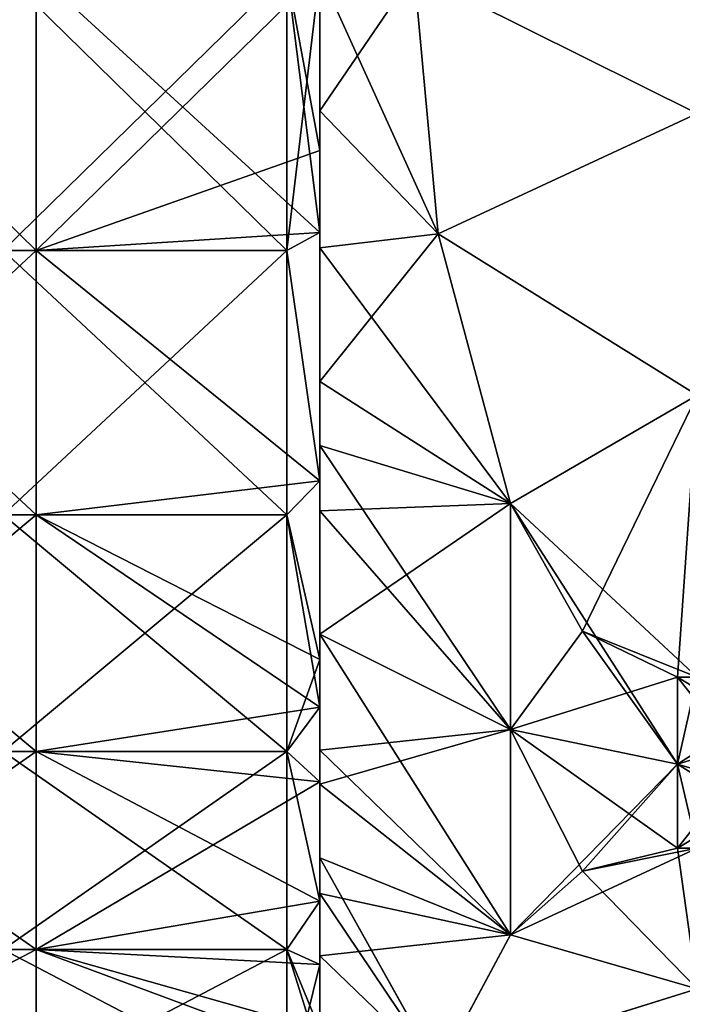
# Model space of a CAD drawing. Header units: millimetres. Extents: x -71 to 126, y -35 to 75.
# Tile 37 of 178: x -33 to -26, y -11 to 0. Entities that reach past the tile are written whole.
import ezdxf

# ---------------------------------------------------------------- set-up
doc = ezdxf.new("R2010")
doc.units = ezdxf.units.MM
doc.header["$LTSCALE"] = 52.536866
for name, color, linetype in [('356', 7, 'CONTINUOUS'), ('358', 7, 'CONTINUOUS'), ('359', 7, 'CONTINUOUS'), ('360', 7, 'CONTINUOUS'), ('363', 7, 'CONTINUOUS'), ('364', 7, 'CONTINUOUS'), ('366', 7, 'CONTINUOUS'), ('368', 7, 'CONTINUOUS'), ('369', 7, 'CONTINUOUS'), ('372', 7, 'CONTINUOUS'), ('392', 7, 'CONTINUOUS'), ('393', 7, 'CONTINUOUS'), ('395', 7, 'CONTINUOUS'), ('396', 7, 'CONTINUOUS'), ('397', 7, 'CONTINUOUS'), ('400', 7, 'CONTINUOUS'), ('401', 7, 'CONTINUOUS'), ('403', 7, 'CONTINUOUS'), ('405', 7, 'CONTINUOUS'), ('406', 7, 'CONTINUOUS')]:
    doc.layers.add(name, color=color, linetype=linetype)

msp = doc.modelspace()

# ---------------------------------------------------------------- linework, layer by layer
at = {"layer": '356', "linetype": 'Continuous'}
for points in [[(-29.7, 0, -61.779), (-29.7, -1.882, -61.915), (-29.7, 0, -61), (-29.7, 0, -61.779)], [(-29.7, -2.75, -87.931), (-29.7, 0, -88.221), (-29.7, -1.464, -88.923), (-29.7, -2.75, -87.931)], [(-29.7, -1.464, -88.923), (-29.7, 0, -88.221), (-29.7, 0, -89), (-29.7, -1.464, -88.923)], [(-29.7, 0, -61), (-29.7, -1.882, -61.915), (-29.7, -1.464, -61.077), (-29.7, 0, -61)], [(-29.7, -1.464, -61.077), (-29.7, -1.882, -61.915), (-29.7, -2.911, -61.306), (-29.7, -1.464, -61.077)], [(-29.7, -2.911, -88.694), (-29.7, -2.75, -87.931), (-29.7, -1.464, -88.923), (-29.7, -2.911, -88.694)], [(-29.7, -1.882, -61.915), (-29.7, -2.75, -62.069), (-29.7, -3.424, -61.976), (-29.7, -1.882, -61.915)], [(-29.7, -1.882, -61.915), (-29.7, -3.424, -61.976), (-29.7, -2.911, -61.306), (-29.7, -1.882, -61.915)], [(-29.7, -2.75, -62.069), (-29.7, -5.379, -62.923), (-29.7, -3.424, -61.976), (-29.7, -2.75, -62.069)], [(-29.7, -5.379, -87.077), (-29.7, -2.75, -87.931), (-29.7, -4.326, -88.315), (-29.7, -5.379, -87.077)], [(-29.7, -4.326, -88.315), (-29.7, -2.75, -87.931), (-29.7, -2.911, -88.694), (-29.7, -4.326, -88.315)], [(-29.7, -3.424, -61.976), (-29.7, -4.326, -61.685), (-29.7, -2.911, -61.306), (-29.7, -3.424, -61.976)], [(-29.7, -3.424, -61.976), (-29.7, -5.379, -62.923), (-29.7, -5.002, -61.924), (-29.7, -3.424, -61.976)], [(-29.7, -3.424, -61.976), (-29.7, -5.002, -61.924), (-29.7, -4.326, -61.685), (-29.7, -3.424, -61.976)], [(-29.7, -5.695, -87.789), (-29.7, -5.379, -87.077), (-29.7, -4.326, -88.315), (-29.7, -5.695, -87.789)], [(-29.7, -5.002, -61.924), (-29.7, -5.379, -62.923), (-29.7, -7, -62.876), (-29.7, -5.002, -61.924)], [(-29.7, -5.379, -62.923), (-29.7, -7.773, -64.306), (-29.7, -7, -62.876), (-29.7, -5.379, -62.923)], [(-29.7, -7.267, -86.043), (-29.7, -5.379, -87.077), (-29.7, -7, -87.124), (-29.7, -7.267, -86.043)], [(-29.7, -7, -87.124), (-29.7, -5.379, -87.077), (-29.7, -5.695, -87.789), (-29.7, -7, -87.124)], [(-29.7, -7, -62.876), (-29.7, -7.773, -64.306), (-29.7, -8.229, -63.674), (-29.7, -7, -62.876)], [(-29.7, -8.589, -86.055), (-29.7, -7.267, -86.043), (-29.7, -7, -87.124), (-29.7, -8.589, -86.055)], [(-29.7, -7.773, -85.694), (-29.7, -7.267, -86.043), (-29.7, -8.589, -86.055), (-29.7, -7.773, -85.694)], [(-29.7, -7.773, -64.306), (-29.7, -8.561, -64.926), (-29.7, -8.229, -63.674), (-29.7, -7.773, -64.306)], [(-29.7, -9.826, -83.844), (-29.7, -7.773, -85.694), (-29.7, -9.367, -85.404), (-29.7, -9.826, -83.844)], [(-29.7, -7.773, -85.694), (-29.7, -8.589, -86.055), (-29.7, -9.367, -85.404), (-29.7, -7.773, -85.694)], [(-29.7, -8.561, -64.926), (-29.7, -9.367, -64.596), (-29.7, -8.229, -63.674), (-29.7, -8.561, -64.926)], [(-29.7, -8.561, -64.926), (-29.7, -9.826, -66.156), (-29.7, -9.745, -64.949), (-29.7, -8.561, -64.926)], [(-29.7, -8.561, -64.926), (-29.7, -9.745, -64.949), (-29.7, -9.367, -64.596), (-29.7, -8.561, -64.926)], [(-29.7, -9.826, -83.844), (-29.7, -9.367, -85.404), (-29.7, -10.404, -84.367), (-29.7, -9.826, -83.844)], [(-29.7, -9.826, -66.156), (-29.7, -11.187, -67.956), (-29.7, -9.745, -64.949), (-29.7, -9.826, -66.156)], [(-29.7, -11.187, -67.956), (-29.7, -11.326, -66.771), (-29.7, -9.745, -64.949), (-29.7, -11.187, -67.956)], [(-29.7, -10.494, -83.041), (-29.7, -9.826, -83.844), (-29.7, -10.404, -84.367), (-29.7, -10.494, -83.041)], [(-29.7, -11.326, -83.229), (-29.7, -10.494, -83.041), (-29.7, -10.404, -84.367), (-29.7, -11.326, -83.229)], [(-29.7, -11.45, -81.608), (-29.7, -10.494, -83.041), (-29.7, -11.47, -83.027), (-29.7, -11.45, -81.608)], [(-29.7, -11.47, -83.027), (-29.7, -10.494, -83.041), (-29.7, -11.326, -83.229), (-29.7, -11.47, -83.027)]]:
    msp.add_3dface(points, dxfattribs=at)
at = {"layer": '358', "linetype": 'Continuous'}
for points in [[(-25.706, -10.754, -63.627), (-25.706, -9.263, -61.045), (-27.682, -10.181, -62.634), (-25.706, -10.754, -63.627)], [(-27.682, -10.181, -62.634), (-25.706, -9.263, -61.045), (-26.92, -9.507, -61.467), (-27.682, -10.181, -62.634)], [(-26.92, -9.507, -61.467), (-25.706, -9.263, -61.045), (-25.914, -9.263, -61.045), (-26.92, -9.507, -61.467)], [(-28.448, -11.608, -65.106), (-25.706, -10.754, -63.627), (-27.682, -10.181, -62.634), (-28.448, -11.608, -65.106)], [(-25.706, -12.245, -66.209), (-25.706, -10.754, -63.627), (-28.448, -11.608, -65.106), (-25.706, -12.245, -66.209)]]:
    msp.add_3dface(points, dxfattribs=at)
at = {"layer": '359', "linetype": 'Continuous'}
for points in [[(-25.914, -9.263, -88.955), (-25.706, -10.754, -86.373), (-26.92, -9.507, -88.533), (-25.914, -9.263, -88.955)], [(-25.706, -9.263, -88.955), (-25.706, -10.754, -86.373), (-25.914, -9.263, -88.955), (-25.706, -9.263, -88.955)], [(-26.92, -9.507, -88.533), (-25.706, -10.754, -86.373), (-27.682, -10.181, -87.366), (-26.92, -9.507, -88.533)], [(-27.682, -10.181, -87.366), (-25.706, -10.754, -86.373), (-28.448, -11.609, -84.893), (-27.682, -10.181, -87.366)], [(-25.706, -10.754, -86.373), (-25.706, -12.245, -83.791), (-28.448, -11.609, -84.893), (-25.706, -10.754, -86.373)]]:
    msp.add_3dface(points, dxfattribs=at)
at = {"layer": '360', "linetype": 'Continuous'}
for points in [[(-25.706, 1.491, -90), (-25.706, -1.491, -90), (-28.7, 0, -90), (-25.706, 1.491, -90)], [(-28.7, 0, -90), (-25.706, -1.491, -90), (-28.448, -2.764, -90), (-28.7, 0, -90)], [(-25.706, -1.491, -90), (-25.706, -4.472, -90), (-28.448, -2.764, -90), (-25.706, -1.491, -90)], [(-28.448, -2.764, -90), (-25.706, -4.472, -90), (-27.682, -5.619, -90), (-28.448, -2.764, -90)], [(-25.706, -4.472, -90), (-25.706, -7.454, -90), (-27.682, -5.619, -90), (-25.706, -4.472, -90)], [(-27.682, -5.619, -90), (-25.706, -7.454, -90), (-26.92, -6.967, -90), (-27.682, -5.619, -90)], [(-26.92, -6.967, -90), (-25.706, -7.454, -90), (-25.914, -7.454, -90), (-26.92, -6.967, -90)]]:
    msp.add_3dface(points, dxfattribs=at)
at = {"layer": '363', "linetype": 'Continuous'}
for points in [[(-25.706, -1.491, -60), (-25.706, 1.491, -60), (-28.7, 0, -60), (-25.706, -1.491, -60)], [(-28.448, -2.764, -60), (-25.706, -1.491, -60), (-28.7, 0, -60), (-28.448, -2.764, -60)], [(-25.706, -4.472, -60), (-25.706, -1.491, -60), (-28.448, -2.764, -60), (-25.706, -4.472, -60)], [(-27.682, -5.619, -60), (-25.706, -4.472, -60), (-28.448, -2.764, -60), (-27.682, -5.619, -60)], [(-26.92, -6.967, -60), (-25.706, -4.472, -60), (-27.682, -5.619, -60), (-26.92, -6.967, -60)], [(-25.914, -7.454, -60), (-25.706, -4.472, -60), (-26.92, -6.967, -60), (-25.914, -7.454, -60)], [(-25.706, -7.454, -60), (-25.706, -4.472, -60), (-25.914, -7.454, -60), (-25.706, -7.454, -60)]]:
    msp.add_3dface(points, dxfattribs=at)
at = {"layer": '364', "linetype": 'Continuous'}
for points in [[(-25.914, -9.263, -61.045), (-25.706, -9.263, -61.045), (-24.489, -7.454, -60), (-25.914, -9.263, -61.045)], [(-25.914, -9.263, -61.045), (-24.489, -7.454, -60), (-25.914, -8.375, -60.494), (-25.914, -9.263, -61.045)], [(-25.706, -7.454, -90), (-24.489, -9.263, -88.955), (-25.914, -7.454, -90), (-25.706, -7.454, -90)], [(-25.914, -7.454, -90), (-24.489, -9.263, -88.955), (-25.914, -8.375, -89.506), (-25.914, -7.454, -90)], [(-24.489, -7.454, -60), (-25.706, -7.454, -60), (-25.914, -8.375, -60.494), (-24.489, -7.454, -60)], [(-25.706, -7.454, -60), (-25.914, -7.454, -60), (-25.914, -8.375, -60.494), (-25.706, -7.454, -60)], [(-24.489, -9.263, -88.955), (-25.706, -9.263, -88.955), (-25.914, -8.375, -89.506), (-24.489, -9.263, -88.955)], [(-25.706, -9.263, -88.955), (-25.914, -9.263, -88.955), (-25.914, -8.375, -89.506), (-25.706, -9.263, -88.955)]]:
    msp.add_3dface(points, dxfattribs=at)
at = {"layer": '366', "linetype": 'Continuous'}
for points in [[(-29.7, -1.464, -88.923), (-29.7, 0, -89), (-28.7, 0, -90), (-29.7, -1.464, -88.923)], [(-29.7, -1.464, -88.923), (-28.7, 0, -90), (-28.448, -2.764, -90), (-29.7, -1.464, -88.923)], [(-29.7, -2.911, -88.694), (-29.7, -1.464, -88.923), (-28.448, -2.764, -90), (-29.7, -2.911, -88.694)], [(-29.7, -2.911, -88.694), (-28.448, -2.764, -90), (-27.682, -5.619, -90), (-29.7, -2.911, -88.694)], [(-29.7, -4.326, -88.315), (-29.7, -2.911, -88.694), (-27.682, -5.619, -90), (-29.7, -4.326, -88.315)], [(-29.7, -5.695, -87.789), (-29.7, -4.326, -88.315), (-27.682, -5.619, -90), (-29.7, -5.695, -87.789)], [(-29.7, -5.695, -87.789), (-27.682, -5.619, -90), (-27.682, -8.009, -88.872), (-29.7, -5.695, -87.789)], [(-29.7, -7, -87.124), (-29.7, -5.695, -87.789), (-27.682, -8.009, -88.872), (-29.7, -7, -87.124)], [(-29.7, -8.589, -86.055), (-29.7, -7, -87.124), (-27.682, -10.181, -87.366), (-29.7, -8.589, -86.055)], [(-27.682, -10.181, -87.366), (-29.7, -7, -87.124), (-27.682, -8.009, -88.872), (-27.682, -10.181, -87.366)], [(-29.7, -9.367, -85.404), (-29.7, -8.589, -86.055), (-27.682, -10.181, -87.366), (-29.7, -9.367, -85.404)], [(-29.7, -10.404, -84.367), (-29.7, -9.367, -85.404), (-28.448, -11.609, -84.893), (-29.7, -10.404, -84.367)], [(-29.7, -9.367, -85.404), (-27.682, -10.181, -87.366), (-28.448, -11.609, -84.893), (-29.7, -9.367, -85.404)], [(-29.7, -11.326, -83.229), (-29.7, -10.404, -84.367), (-28.448, -11.609, -84.893), (-29.7, -11.326, -83.229)]]:
    msp.add_3dface(points, dxfattribs=at)
at = {"layer": '368', "linetype": 'Continuous'}
for points in [[(-29.7, 0, -61), (-29.7, -1.464, -61.077), (-28.7, 0, -60), (-29.7, 0, -61)], [(-29.7, -1.464, -61.077), (-28.448, -2.764, -60), (-28.7, 0, -60), (-29.7, -1.464, -61.077)], [(-29.7, -1.464, -61.077), (-29.7, -2.911, -61.306), (-28.448, -2.764, -60), (-29.7, -1.464, -61.077)], [(-29.7, -2.911, -61.306), (-29.7, -4.326, -61.685), (-28.448, -2.764, -60), (-29.7, -2.911, -61.306)], [(-29.7, -4.326, -61.685), (-27.682, -5.619, -60), (-28.448, -2.764, -60), (-29.7, -4.326, -61.685)], [(-29.7, -4.326, -61.685), (-29.7, -5.002, -61.924), (-27.682, -5.619, -60), (-29.7, -4.326, -61.685)], [(-29.7, -5.002, -61.924), (-29.7, -7, -62.876), (-27.682, -5.619, -60), (-29.7, -5.002, -61.924)], [(-27.682, -5.619, -60), (-29.7, -7, -62.876), (-27.682, -8.009, -61.128), (-27.682, -5.619, -60)], [(-29.7, -7, -62.876), (-29.7, -8.229, -63.674), (-27.682, -8.009, -61.128), (-29.7, -7, -62.876)], [(-29.7, -8.229, -63.674), (-27.682, -10.181, -62.634), (-27.682, -8.009, -61.128), (-29.7, -8.229, -63.674)], [(-29.7, -8.229, -63.674), (-29.7, -9.367, -64.596), (-27.682, -10.181, -62.634), (-29.7, -8.229, -63.674)], [(-29.7, -9.367, -64.596), (-29.7, -9.745, -64.949), (-27.682, -10.181, -62.634), (-29.7, -9.367, -64.596)], [(-29.7, -9.745, -64.949), (-29.7, -11.326, -66.771), (-28.448, -11.608, -65.106), (-29.7, -9.745, -64.949)], [(-29.7, -9.745, -64.949), (-28.448, -11.608, -65.106), (-27.682, -10.181, -62.634), (-29.7, -9.745, -64.949)]]:
    msp.add_3dface(points, dxfattribs=at)
at = {"layer": '369', "linetype": 'Continuous'}
for points in [[(-27.682, -5.619, -90), (-26.92, -6.967, -90), (-25.914, -8.375, -89.506), (-27.682, -5.619, -90)], [(-27.682, -5.619, -90), (-25.914, -8.375, -89.506), (-27.682, -8.009, -88.872), (-27.682, -5.619, -90)], [(-26.92, -6.967, -60), (-27.682, -5.619, -60), (-27.682, -8.009, -61.128), (-26.92, -6.967, -60)], [(-25.914, -7.454, -60), (-26.92, -6.967, -60), (-27.682, -8.009, -61.128), (-25.914, -7.454, -60)], [(-26.92, -6.967, -90), (-25.914, -7.454, -90), (-25.914, -8.375, -89.506), (-26.92, -6.967, -90)], [(-25.914, -8.375, -60.494), (-25.914, -7.454, -60), (-27.682, -8.009, -61.128), (-25.914, -8.375, -60.494)], [(-27.682, -10.181, -62.634), (-25.914, -8.375, -60.494), (-27.682, -8.009, -61.128), (-27.682, -10.181, -62.634)], [(-25.914, -9.263, -88.955), (-26.92, -9.507, -88.533), (-27.682, -8.009, -88.872), (-25.914, -9.263, -88.955)], [(-25.914, -8.375, -89.506), (-25.914, -9.263, -88.955), (-27.682, -8.009, -88.872), (-25.914, -8.375, -89.506)], [(-26.92, -9.507, -88.533), (-27.682, -10.181, -87.366), (-27.682, -8.009, -88.872), (-26.92, -9.507, -88.533)], [(-27.682, -10.181, -62.634), (-26.92, -9.507, -61.467), (-25.914, -8.375, -60.494), (-27.682, -10.181, -62.634)], [(-26.92, -9.507, -61.467), (-25.914, -9.263, -61.045), (-25.914, -8.375, -60.494), (-26.92, -9.507, -61.467)]]:
    msp.add_3dface(points, dxfattribs=at)
at = {"layer": '372', "linetype": 'Continuous'}
for points in [[(-32.7, 0, -61.779), (-35.703, 0, -61.779), (-35.703, -2.942, -62.111), (-32.7, 0, -61.779)], [(-32.7, -2.942, -62.111), (-32.7, 0, -61.779), (-35.703, -2.942, -62.111), (-32.7, -2.942, -62.111)], [(-35.703, 0, -88.221), (-32.7, 0, -88.221), (-32.7, -2.942, -87.889), (-35.703, 0, -88.221)], [(-35.703, 0, -88.221), (-32.7, -2.942, -87.889), (-35.703, -2.942, -87.889), (-35.703, 0, -88.221)], [(-29.7, 0, -61.779), (-32.7, 0, -61.779), (-32.7, -2.942, -62.111), (-29.7, 0, -61.779)], [(-29.7, 0, -61.779), (-32.7, -2.942, -62.111), (-29.7, -1.882, -61.915), (-29.7, 0, -61.779)], [(-32.7, 0, -88.221), (-29.7, 0, -88.221), (-29.7, -2.75, -87.931), (-32.7, 0, -88.221)], [(-32.7, -2.942, -87.889), (-32.7, 0, -88.221), (-29.7, -2.75, -87.931), (-32.7, -2.942, -87.889)], [(-29.7, -1.882, -61.915), (-32.7, -2.942, -62.111), (-29.7, -2.75, -62.069), (-29.7, -1.882, -61.915)], [(-29.7, -5.379, -87.077), (-32.7, -2.942, -87.889), (-29.7, -2.75, -87.931), (-29.7, -5.379, -87.077)], [(-29.7, -2.75, -62.069), (-32.7, -2.942, -62.111), (-29.7, -5.379, -62.923), (-29.7, -2.75, -62.069)], [(-32.7, -2.942, -87.889), (-32.7, -5.736, -86.911), (-35.703, -2.942, -87.889), (-32.7, -2.942, -87.889)], [(-32.7, -5.736, -86.911), (-35.703, -5.736, -86.911), (-35.703, -2.942, -87.889), (-32.7, -5.736, -86.911)], [(-32.7, -5.736, -63.089), (-32.7, -2.942, -62.111), (-35.703, -5.736, -63.089), (-32.7, -5.736, -63.089)], [(-32.7, -2.942, -62.111), (-35.703, -2.942, -62.111), (-35.703, -5.736, -63.089), (-32.7, -2.942, -62.111)], [(-32.7, -5.736, -86.911), (-32.7, -2.942, -87.889), (-29.7, -5.379, -87.077), (-32.7, -5.736, -86.911)], [(-32.7, -2.942, -62.111), (-32.7, -5.736, -63.089), (-29.7, -5.379, -62.923), (-32.7, -2.942, -62.111)], [(-29.7, -7.267, -86.043), (-32.7, -5.736, -86.911), (-29.7, -5.379, -87.077), (-29.7, -7.267, -86.043)], [(-29.7, -5.379, -62.923), (-32.7, -5.736, -63.089), (-29.7, -7.773, -64.306), (-29.7, -5.379, -62.923)], [(-32.7, -5.736, -86.911), (-32.7, -8.243, -85.336), (-35.703, -5.736, -86.911), (-32.7, -5.736, -86.911)], [(-32.7, -8.243, -85.336), (-35.703, -8.243, -85.336), (-35.703, -5.736, -86.911), (-32.7, -8.243, -85.336)], [(-32.7, -8.243, -64.664), (-32.7, -5.736, -63.089), (-35.703, -8.243, -64.664), (-32.7, -8.243, -64.664)], [(-32.7, -5.736, -63.089), (-35.703, -5.736, -63.089), (-35.703, -8.243, -64.664), (-32.7, -5.736, -63.089)], [(-32.7, -8.243, -85.336), (-32.7, -5.736, -86.911), (-29.7, -7.773, -85.694), (-32.7, -8.243, -85.336)], [(-29.7, -7.773, -85.694), (-32.7, -5.736, -86.911), (-29.7, -7.267, -86.043), (-29.7, -7.773, -85.694)], [(-32.7, -5.736, -63.089), (-32.7, -8.243, -64.664), (-29.7, -7.773, -64.306), (-32.7, -5.736, -63.089)], [(-29.7, -9.826, -83.844), (-32.7, -8.243, -85.336), (-29.7, -7.773, -85.694), (-29.7, -9.826, -83.844)], [(-29.7, -7.773, -64.306), (-32.7, -8.243, -64.664), (-29.7, -8.561, -64.926), (-29.7, -7.773, -64.306)], [(-32.7, -8.243, -85.336), (-32.7, -10.336, -83.243), (-35.703, -8.243, -85.336), (-32.7, -8.243, -85.336)], [(-32.7, -10.336, -83.243), (-35.703, -10.336, -83.243), (-35.703, -8.243, -85.336), (-32.7, -10.336, -83.243)], [(-32.7, -10.336, -66.757), (-32.7, -8.243, -64.664), (-35.703, -10.336, -66.757), (-32.7, -10.336, -66.757)], [(-32.7, -8.243, -64.664), (-35.703, -8.243, -64.664), (-35.703, -10.336, -66.757), (-32.7, -8.243, -64.664)], [(-32.7, -10.336, -83.243), (-32.7, -8.243, -85.336), (-29.7, -9.826, -83.844), (-32.7, -10.336, -83.243)], [(-32.7, -8.243, -64.664), (-32.7, -10.336, -66.757), (-29.7, -8.561, -64.926), (-32.7, -8.243, -64.664)], [(-29.7, -8.561, -64.926), (-32.7, -10.336, -66.757), (-29.7, -9.826, -66.156), (-29.7, -8.561, -64.926)], [(-29.7, -10.494, -83.041), (-32.7, -10.336, -83.243), (-29.7, -9.826, -83.844), (-29.7, -10.494, -83.041)], [(-29.7, -9.826, -66.156), (-32.7, -10.336, -66.757), (-29.7, -11.187, -67.956), (-29.7, -9.826, -66.156)], [(-32.7, -10.336, -83.243), (-32.7, -11.911, -80.736), (-35.703, -10.336, -83.243), (-32.7, -10.336, -83.243)], [(-32.7, -11.911, -80.736), (-35.703, -11.911, -80.736), (-35.703, -10.336, -83.243), (-32.7, -11.911, -80.736)], [(-32.7, -11.911, -69.264), (-32.7, -10.336, -66.757), (-35.703, -11.911, -69.264), (-32.7, -11.911, -69.264)], [(-32.7, -10.336, -66.757), (-35.703, -10.336, -66.757), (-35.703, -11.911, -69.264), (-32.7, -10.336, -66.757)], [(-32.7, -11.911, -80.736), (-32.7, -10.336, -83.243), (-29.7, -11.45, -81.608), (-32.7, -11.911, -80.736)], [(-29.7, -11.45, -81.608), (-32.7, -10.336, -83.243), (-29.7, -10.494, -83.041), (-29.7, -11.45, -81.608)], [(-32.7, -10.336, -66.757), (-32.7, -11.911, -69.264), (-29.7, -11.187, -67.956), (-32.7, -10.336, -66.757)]]:
    msp.add_3dface(points, dxfattribs=at)
at = {"layer": '392', "linetype": 'Continuous'}
for points in [[(-30.047, 0, 88.221), (-33.05, 0, 88.221), (-33.05, -2.942, 87.889), (-30.047, 0, 88.221)], [(-30.047, -2.942, 87.889), (-30.047, 0, 88.221), (-33.05, -2.942, 87.889), (-30.047, -2.942, 87.889)], [(-33.05, 0, 61.779), (-30.047, 0, 61.779), (-30.047, -2.942, 62.111), (-33.05, 0, 61.779)], [(-33.05, 0, 61.779), (-30.047, -2.942, 62.111), (-33.05, -2.942, 62.111), (-33.05, 0, 61.779)], [(-30.047, 0, 61.779), (-29.7, 0, 61.779), (-29.7, -1.882, 61.915), (-30.047, 0, 61.779)], [(-29.7, 0, 88.221), (-30.047, 0, 88.221), (-30.047, -2.942, 87.889), (-29.7, 0, 88.221)], [(-29.7, -2.75, 87.931), (-29.7, 0, 88.221), (-30.047, -2.942, 87.889), (-29.7, -2.75, 87.931)], [(-29.7, -2.75, 62.069), (-30.047, 0, 61.779), (-29.7, -1.882, 61.915), (-29.7, -2.75, 62.069)], [(-30.047, 0, 61.779), (-29.7, -2.75, 62.069), (-30.047, -2.942, 62.111), (-30.047, 0, 61.779)], [(-29.7, -5.379, 87.077), (-29.7, -2.75, 87.931), (-30.047, -2.942, 87.889), (-29.7, -5.379, 87.077)], [(-29.7, -2.75, 62.069), (-29.7, -5.379, 62.923), (-30.047, -2.942, 62.111), (-29.7, -2.75, 62.069)], [(-30.047, -2.942, 62.111), (-30.047, -5.736, 63.089), (-33.05, -2.942, 62.111), (-30.047, -2.942, 62.111)], [(-30.047, -5.736, 63.089), (-33.05, -5.736, 63.089), (-33.05, -2.942, 62.111), (-30.047, -5.736, 63.089)], [(-30.047, -5.736, 86.911), (-30.047, -2.942, 87.889), (-33.05, -5.736, 86.911), (-30.047, -5.736, 86.911)], [(-30.047, -2.942, 87.889), (-33.05, -2.942, 87.889), (-33.05, -5.736, 86.911), (-30.047, -2.942, 87.889)], [(-30.047, -5.736, 86.911), (-29.7, -5.379, 87.077), (-30.047, -2.942, 87.889), (-30.047, -5.736, 86.911)], [(-30.047, -2.942, 62.111), (-29.7, -5.379, 62.923), (-30.047, -5.736, 63.089), (-30.047, -2.942, 62.111)], [(-29.7, -7.267, 86.043), (-29.7, -5.379, 87.077), (-30.047, -5.736, 86.911), (-29.7, -7.267, 86.043)], [(-29.7, -5.379, 62.923), (-29.7, -7.773, 64.306), (-30.047, -5.736, 63.089), (-29.7, -5.379, 62.923)], [(-30.047, -5.736, 63.089), (-30.047, -8.243, 64.664), (-33.05, -5.736, 63.089), (-30.047, -5.736, 63.089)], [(-30.047, -8.243, 64.664), (-33.05, -8.243, 64.664), (-33.05, -5.736, 63.089), (-30.047, -8.243, 64.664)], [(-30.047, -8.243, 85.336), (-30.047, -5.736, 86.911), (-33.05, -8.243, 85.336), (-30.047, -8.243, 85.336)], [(-30.047, -5.736, 86.911), (-33.05, -5.736, 86.911), (-33.05, -8.243, 85.336), (-30.047, -5.736, 86.911)], [(-30.047, -8.243, 85.336), (-29.7, -7.267, 86.043), (-30.047, -5.736, 86.911), (-30.047, -8.243, 85.336)], [(-30.047, -5.736, 63.089), (-29.7, -7.773, 64.306), (-30.047, -8.243, 64.664), (-30.047, -5.736, 63.089)], [(-29.7, -7.773, 85.694), (-29.7, -7.267, 86.043), (-30.047, -8.243, 85.336), (-29.7, -7.773, 85.694)], [(-29.7, -9.826, 83.844), (-29.7, -7.773, 85.694), (-30.047, -8.243, 85.336), (-29.7, -9.826, 83.844)], [(-29.7, -7.773, 64.306), (-29.7, -8.561, 64.926), (-30.047, -8.243, 64.664), (-29.7, -7.773, 64.306)], [(-30.047, -8.243, 64.664), (-30.047, -10.336, 66.757), (-33.05, -8.243, 64.664), (-30.047, -8.243, 64.664)], [(-30.047, -10.336, 66.757), (-33.05, -10.336, 66.757), (-33.05, -8.243, 64.664), (-30.047, -10.336, 66.757)], [(-30.047, -10.336, 83.243), (-30.047, -8.243, 85.336), (-33.05, -10.336, 83.243), (-30.047, -10.336, 83.243)], [(-30.047, -8.243, 85.336), (-33.05, -8.243, 85.336), (-33.05, -10.336, 83.243), (-30.047, -8.243, 85.336)], [(-30.047, -10.336, 83.243), (-29.7, -9.826, 83.844), (-30.047, -8.243, 85.336), (-30.047, -10.336, 83.243)], [(-29.7, -8.561, 64.926), (-29.7, -9.826, 66.156), (-30.047, -8.243, 64.664), (-29.7, -8.561, 64.926)], [(-30.047, -8.243, 64.664), (-29.7, -9.826, 66.156), (-30.047, -10.336, 66.757), (-30.047, -8.243, 64.664)], [(-29.7, -10.494, 83.041), (-29.7, -9.826, 83.844), (-30.047, -10.336, 83.243), (-29.7, -10.494, 83.041)], [(-29.7, -9.826, 66.156), (-29.7, -11.187, 67.956), (-30.047, -10.336, 66.757), (-29.7, -9.826, 66.156)], [(-30.047, -10.336, 66.757), (-30.047, -11.911, 69.264), (-33.05, -10.336, 66.757), (-30.047, -10.336, 66.757)], [(-30.047, -11.911, 69.264), (-33.05, -11.911, 69.264), (-33.05, -10.336, 66.757), (-30.047, -11.911, 69.264)], [(-30.047, -11.911, 80.736), (-30.047, -10.336, 83.243), (-33.05, -11.911, 80.736), (-30.047, -11.911, 80.736)], [(-30.047, -10.336, 83.243), (-33.05, -10.336, 83.243), (-33.05, -11.911, 80.736), (-30.047, -10.336, 83.243)], [(-30.047, -11.911, 80.736), (-29.7, -10.494, 83.041), (-30.047, -10.336, 83.243), (-30.047, -11.911, 80.736)], [(-29.7, -11.187, 67.956), (-29.7, -11.45, 68.392), (-30.047, -10.336, 66.757), (-29.7, -11.187, 67.956)], [(-30.047, -10.336, 66.757), (-29.7, -11.45, 68.392), (-30.047, -11.911, 69.264), (-30.047, -10.336, 66.757)], [(-29.7, -11.45, 81.608), (-29.7, -10.494, 83.041), (-30.047, -11.911, 80.736), (-29.7, -11.45, 81.608)]]:
    msp.add_3dface(points, dxfattribs=at)
at = {"layer": '393', "linetype": 'Continuous'}
for points in [[(-29.7, -1.882, 61.915), (-29.7, 0, 61.779), (-29.7, -1.464, 61.077), (-29.7, -1.882, 61.915)], [(-29.7, -1.464, 61.077), (-29.7, 0, 61.779), (-29.7, 0, 61), (-29.7, -1.464, 61.077)], [(-29.7, 0, 88.221), (-29.7, -2.75, 87.931), (-29.7, 0, 89), (-29.7, 0, 88.221)], [(-29.7, 0, 89), (-29.7, -2.75, 87.931), (-29.7, -1.464, 88.923), (-29.7, 0, 89)], [(-29.7, -1.464, 88.923), (-29.7, -2.75, 87.931), (-29.7, -2.911, 88.694), (-29.7, -1.464, 88.923)], [(-29.7, -2.911, 61.306), (-29.7, -1.882, 61.915), (-29.7, -1.464, 61.077), (-29.7, -2.911, 61.306)], [(-29.7, -2.75, 62.069), (-29.7, -1.882, 61.915), (-29.7, -3.424, 61.976), (-29.7, -2.75, 62.069)], [(-29.7, -3.424, 61.976), (-29.7, -1.882, 61.915), (-29.7, -2.911, 61.306), (-29.7, -3.424, 61.976)], [(-29.7, -2.75, 87.931), (-29.7, -5.379, 87.077), (-29.7, -2.911, 88.694), (-29.7, -2.75, 87.931)], [(-29.7, -5.379, 62.923), (-29.7, -2.75, 62.069), (-29.7, -5.002, 61.924), (-29.7, -5.379, 62.923)], [(-29.7, -5.002, 61.924), (-29.7, -2.75, 62.069), (-29.7, -3.424, 61.976), (-29.7, -5.002, 61.924)], [(-29.7, -2.911, 88.694), (-29.7, -5.379, 87.077), (-29.7, -4.326, 88.315), (-29.7, -2.911, 88.694)], [(-29.7, -4.326, 61.685), (-29.7, -3.424, 61.976), (-29.7, -2.911, 61.306), (-29.7, -4.326, 61.685)], [(-29.7, -5.002, 61.924), (-29.7, -3.424, 61.976), (-29.7, -4.326, 61.685), (-29.7, -5.002, 61.924)], [(-29.7, -4.326, 88.315), (-29.7, -5.379, 87.077), (-29.7, -5.695, 87.789), (-29.7, -4.326, 88.315)], [(-29.7, -7, 62.876), (-29.7, -5.379, 62.923), (-29.7, -5.002, 61.924), (-29.7, -7, 62.876)], [(-29.7, -5.379, 87.077), (-29.7, -7.267, 86.043), (-29.7, -5.695, 87.789), (-29.7, -5.379, 87.077)], [(-29.7, -7.773, 64.306), (-29.7, -5.379, 62.923), (-29.7, -7, 62.876), (-29.7, -7.773, 64.306)], [(-29.7, -5.695, 87.789), (-29.7, -7.267, 86.043), (-29.7, -7, 87.124), (-29.7, -5.695, 87.789)], [(-29.7, -7, 87.124), (-29.7, -7.267, 86.043), (-29.7, -8.589, 86.055), (-29.7, -7, 87.124)], [(-29.7, -8.229, 63.674), (-29.7, -7.773, 64.306), (-29.7, -7, 62.876), (-29.7, -8.229, 63.674)], [(-29.7, -7.267, 86.043), (-29.7, -7.773, 85.694), (-29.7, -8.589, 86.055), (-29.7, -7.267, 86.043)], [(-29.7, -7.773, 85.694), (-29.7, -9.826, 83.844), (-29.7, -8.589, 86.055), (-29.7, -7.773, 85.694)], [(-29.7, -8.561, 64.926), (-29.7, -7.773, 64.306), (-29.7, -8.229, 63.674), (-29.7, -8.561, 64.926)], [(-29.7, -9.367, 64.596), (-29.7, -8.561, 64.926), (-29.7, -8.229, 63.674), (-29.7, -9.367, 64.596)], [(-29.7, -9.826, 66.156), (-29.7, -8.561, 64.926), (-29.7, -9.745, 64.949), (-29.7, -9.826, 66.156)], [(-29.7, -9.745, 64.949), (-29.7, -8.561, 64.926), (-29.7, -9.367, 64.596), (-29.7, -9.745, 64.949)], [(-29.7, -8.589, 86.055), (-29.7, -9.826, 83.844), (-29.7, -9.367, 85.404), (-29.7, -8.589, 86.055)], [(-29.7, -9.367, 85.404), (-29.7, -9.826, 83.844), (-29.7, -10.404, 84.367), (-29.7, -9.367, 85.404)], [(-29.7, -11.326, 66.771), (-29.7, -9.826, 66.156), (-29.7, -9.745, 64.949), (-29.7, -11.326, 66.771)], [(-29.7, -9.826, 83.844), (-29.7, -10.494, 83.041), (-29.7, -10.404, 84.367), (-29.7, -9.826, 83.844)], [(-29.7, -11.187, 67.956), (-29.7, -9.826, 66.156), (-29.7, -11.326, 66.771), (-29.7, -11.187, 67.956)], [(-29.7, -10.404, 84.367), (-29.7, -10.494, 83.041), (-29.7, -11.326, 83.229), (-29.7, -10.404, 84.367)], [(-29.7, -10.494, 83.041), (-29.7, -11.45, 81.608), (-29.7, -11.47, 83.027), (-29.7, -10.494, 83.041)], [(-29.7, -11.326, 83.229), (-29.7, -10.494, 83.041), (-29.7, -11.47, 83.027), (-29.7, -11.326, 83.229)]]:
    msp.add_3dface(points, dxfattribs=at)
at = {"layer": '395', "linetype": 'Continuous'}
for points in [[(-25.914, -9.263, 61.045), (-25.706, -10.754, 63.627), (-26.92, -9.507, 61.467), (-25.914, -9.263, 61.045)], [(-25.706, -9.263, 61.045), (-25.706, -10.754, 63.627), (-25.914, -9.263, 61.045), (-25.706, -9.263, 61.045)], [(-26.92, -9.507, 61.467), (-25.706, -10.754, 63.627), (-27.682, -10.181, 62.634), (-26.92, -9.507, 61.467)], [(-27.682, -10.181, 62.634), (-25.706, -10.754, 63.627), (-28.448, -11.608, 65.106), (-27.682, -10.181, 62.634)], [(-25.706, -10.754, 63.627), (-25.706, -12.245, 66.209), (-28.448, -11.608, 65.106), (-25.706, -10.754, 63.627)]]:
    msp.add_3dface(points, dxfattribs=at)
at = {"layer": '396', "linetype": 'Continuous'}
for points in [[(-25.706, -10.754, 86.373), (-25.706, -9.263, 88.955), (-27.682, -10.181, 87.366), (-25.706, -10.754, 86.373)], [(-27.682, -10.181, 87.366), (-25.706, -9.263, 88.955), (-26.92, -9.507, 88.533), (-27.682, -10.181, 87.366)], [(-25.706, -9.263, 88.955), (-25.914, -9.263, 88.955), (-26.92, -9.507, 88.533), (-25.706, -9.263, 88.955)], [(-28.448, -11.609, 84.893), (-25.706, -10.754, 86.373), (-27.682, -10.181, 87.366), (-28.448, -11.609, 84.893)], [(-25.706, -12.245, 83.791), (-25.706, -10.754, 86.373), (-28.448, -11.609, 84.893), (-25.706, -12.245, 83.791)]]:
    msp.add_3dface(points, dxfattribs=at)
at = {"layer": '397', "linetype": 'Continuous'}
for points in [[(-25.706, -1.491, 90), (-25.706, 1.491, 90), (-28.7, 0, 90), (-25.706, -1.491, 90)], [(-28.448, -2.764, 90), (-25.706, -1.491, 90), (-28.7, 0, 90), (-28.448, -2.764, 90)], [(-25.706, -4.472, 90), (-25.706, -1.491, 90), (-28.448, -2.764, 90), (-25.706, -4.472, 90)], [(-27.682, -5.619, 90), (-25.706, -4.472, 90), (-28.448, -2.764, 90), (-27.682, -5.619, 90)], [(-26.92, -6.967, 90), (-25.706, -4.472, 90), (-27.682, -5.619, 90), (-26.92, -6.967, 90)], [(-25.914, -7.454, 90), (-25.706, -4.472, 90), (-26.92, -6.967, 90), (-25.914, -7.454, 90)], [(-25.706, -7.454, 90), (-25.706, -4.472, 90), (-25.914, -7.454, 90), (-25.706, -7.454, 90)]]:
    msp.add_3dface(points, dxfattribs=at)
at = {"layer": '400', "linetype": 'Continuous'}
for points in [[(-25.706, 1.491, 60), (-25.706, -1.491, 60), (-28.7, 0, 60), (-25.706, 1.491, 60)], [(-28.7, 0, 60), (-25.706, -1.491, 60), (-28.448, -2.764, 60), (-28.7, 0, 60)], [(-25.706, -1.491, 60), (-25.706, -4.472, 60), (-28.448, -2.764, 60), (-25.706, -1.491, 60)], [(-28.448, -2.764, 60), (-25.706, -4.472, 60), (-27.682, -5.619, 60), (-28.448, -2.764, 60)], [(-25.706, -4.472, 60), (-25.706, -7.454, 60), (-27.682, -5.619, 60), (-25.706, -4.472, 60)], [(-27.682, -5.619, 60), (-25.706, -7.454, 60), (-26.92, -6.967, 60), (-27.682, -5.619, 60)], [(-25.706, -7.454, 60), (-25.914, -7.454, 60), (-26.92, -6.967, 60), (-25.706, -7.454, 60)]]:
    msp.add_3dface(points, dxfattribs=at)
at = {"layer": '401', "linetype": 'Continuous'}
for points in [[(-25.706, -7.454, 60), (-22.914, -9.263, 61.045), (-25.914, -7.454, 60), (-25.706, -7.454, 60)], [(-25.914, -7.454, 60), (-22.914, -9.263, 61.045), (-25.914, -8.375, 60.494), (-25.914, -7.454, 60)], [(-25.914, -9.263, 88.955), (-25.706, -9.263, 88.955), (-22.914, -7.454, 90), (-25.914, -9.263, 88.955)], [(-25.914, -9.263, 88.955), (-22.914, -7.454, 90), (-25.914, -8.375, 89.506), (-25.914, -9.263, 88.955)], [(-22.914, -7.454, 90), (-25.706, -7.454, 90), (-25.914, -8.375, 89.506), (-22.914, -7.454, 90)], [(-25.706, -7.454, 90), (-25.914, -7.454, 90), (-25.914, -8.375, 89.506), (-25.706, -7.454, 90)], [(-22.914, -9.263, 61.045), (-25.706, -9.263, 61.045), (-25.914, -8.375, 60.494), (-22.914, -9.263, 61.045)], [(-25.706, -9.263, 61.045), (-25.914, -9.263, 61.045), (-25.914, -8.375, 60.494), (-25.706, -9.263, 61.045)]]:
    msp.add_3dface(points, dxfattribs=at)
at = {"layer": '403', "linetype": 'Continuous'}
for points in [[(-29.7, 0, 89), (-29.7, -1.464, 88.923), (-28.7, 0, 90), (-29.7, 0, 89)], [(-29.7, -1.464, 88.923), (-28.448, -2.764, 90), (-28.7, 0, 90), (-29.7, -1.464, 88.923)], [(-29.7, -1.464, 88.923), (-29.7, -2.911, 88.694), (-28.448, -2.764, 90), (-29.7, -1.464, 88.923)], [(-29.7, -2.911, 88.694), (-29.7, -4.326, 88.315), (-28.448, -2.764, 90), (-29.7, -2.911, 88.694)], [(-29.7, -4.326, 88.315), (-27.682, -5.619, 90), (-28.448, -2.764, 90), (-29.7, -4.326, 88.315)], [(-29.7, -4.326, 88.315), (-29.7, -5.695, 87.789), (-27.682, -5.619, 90), (-29.7, -4.326, 88.315)], [(-29.7, -5.695, 87.789), (-29.7, -7, 87.124), (-27.682, -5.619, 90), (-29.7, -5.695, 87.789)], [(-27.682, -5.619, 90), (-29.7, -7, 87.124), (-27.682, -8.009, 88.872), (-27.682, -5.619, 90)], [(-29.7, -7, 87.124), (-29.7, -8.589, 86.055), (-27.682, -8.009, 88.872), (-29.7, -7, 87.124)], [(-29.7, -8.589, 86.055), (-27.682, -10.181, 87.366), (-27.682, -8.009, 88.872), (-29.7, -8.589, 86.055)], [(-29.7, -8.589, 86.055), (-29.7, -9.367, 85.404), (-27.682, -10.181, 87.366), (-29.7, -8.589, 86.055)], [(-29.7, -9.367, 85.404), (-29.7, -10.404, 84.367), (-27.682, -10.181, 87.366), (-29.7, -9.367, 85.404)], [(-29.7, -10.404, 84.367), (-28.448, -11.609, 84.893), (-27.682, -10.181, 87.366), (-29.7, -10.404, 84.367)], [(-29.7, -10.404, 84.367), (-29.7, -11.326, 83.229), (-28.448, -11.609, 84.893), (-29.7, -10.404, 84.367)]]:
    msp.add_3dface(points, dxfattribs=at)
at = {"layer": '405', "linetype": 'Continuous'}
for points in [[(-29.7, -1.464, 61.077), (-29.7, 0, 61), (-28.448, -2.764, 60), (-29.7, -1.464, 61.077)], [(-29.7, 0, 61), (-28.7, 0, 60), (-28.448, -2.764, 60), (-29.7, 0, 61)], [(-29.7, -2.911, 61.306), (-29.7, -1.464, 61.077), (-28.448, -2.764, 60), (-29.7, -2.911, 61.306)], [(-29.7, -2.911, 61.306), (-28.448, -2.764, 60), (-27.682, -5.619, 60), (-29.7, -2.911, 61.306)], [(-29.7, -4.326, 61.685), (-29.7, -2.911, 61.306), (-27.682, -5.619, 60), (-29.7, -4.326, 61.685)], [(-29.7, -5.002, 61.924), (-29.7, -4.326, 61.685), (-27.682, -5.619, 60), (-29.7, -5.002, 61.924)], [(-29.7, -7, 62.876), (-29.7, -5.002, 61.924), (-27.682, -8.009, 61.128), (-29.7, -7, 62.876)], [(-29.7, -5.002, 61.924), (-27.682, -5.619, 60), (-27.682, -8.009, 61.128), (-29.7, -5.002, 61.924)], [(-29.7, -8.229, 63.674), (-29.7, -7, 62.876), (-27.682, -10.181, 62.634), (-29.7, -8.229, 63.674)], [(-27.682, -10.181, 62.634), (-29.7, -7, 62.876), (-27.682, -8.009, 61.128), (-27.682, -10.181, 62.634)], [(-29.7, -9.367, 64.596), (-29.7, -8.229, 63.674), (-27.682, -10.181, 62.634), (-29.7, -9.367, 64.596)], [(-29.7, -9.745, 64.949), (-29.7, -9.367, 64.596), (-28.448, -11.608, 65.106), (-29.7, -9.745, 64.949)], [(-29.7, -9.367, 64.596), (-27.682, -10.181, 62.634), (-28.448, -11.608, 65.106), (-29.7, -9.367, 64.596)], [(-29.7, -11.326, 66.771), (-29.7, -9.745, 64.949), (-28.448, -11.608, 65.106), (-29.7, -11.326, 66.771)]]:
    msp.add_3dface(points, dxfattribs=at)
at = {"layer": '406', "linetype": 'Continuous'}
for points in [[(-26.92, -6.967, 90), (-27.682, -5.619, 90), (-27.682, -8.009, 88.872), (-26.92, -6.967, 90)], [(-27.682, -5.619, 60), (-26.92, -6.967, 60), (-25.914, -8.375, 60.494), (-27.682, -5.619, 60)], [(-27.682, -5.619, 60), (-25.914, -8.375, 60.494), (-27.682, -8.009, 61.128), (-27.682, -5.619, 60)], [(-25.914, -7.454, 90), (-26.92, -6.967, 90), (-27.682, -8.009, 88.872), (-25.914, -7.454, 90)], [(-26.92, -6.967, 60), (-25.914, -7.454, 60), (-25.914, -8.375, 60.494), (-26.92, -6.967, 60)], [(-25.914, -8.375, 89.506), (-25.914, -7.454, 90), (-27.682, -8.009, 88.872), (-25.914, -8.375, 89.506)], [(-25.914, -9.263, 61.045), (-26.92, -9.507, 61.467), (-27.682, -8.009, 61.128), (-25.914, -9.263, 61.045)], [(-25.914, -8.375, 60.494), (-25.914, -9.263, 61.045), (-27.682, -8.009, 61.128), (-25.914, -8.375, 60.494)], [(-26.92, -9.507, 61.467), (-27.682, -10.181, 62.634), (-27.682, -8.009, 61.128), (-26.92, -9.507, 61.467)], [(-27.682, -10.181, 87.366), (-25.914, -8.375, 89.506), (-27.682, -8.009, 88.872), (-27.682, -10.181, 87.366)], [(-27.682, -10.181, 87.366), (-26.92, -9.507, 88.533), (-25.914, -8.375, 89.506), (-27.682, -10.181, 87.366)], [(-26.92, -9.507, 88.533), (-25.914, -9.263, 88.955), (-25.914, -8.375, 89.506), (-26.92, -9.507, 88.533)]]:
    msp.add_3dface(points, dxfattribs=at)

doc.saveas('drawing.dxf')
